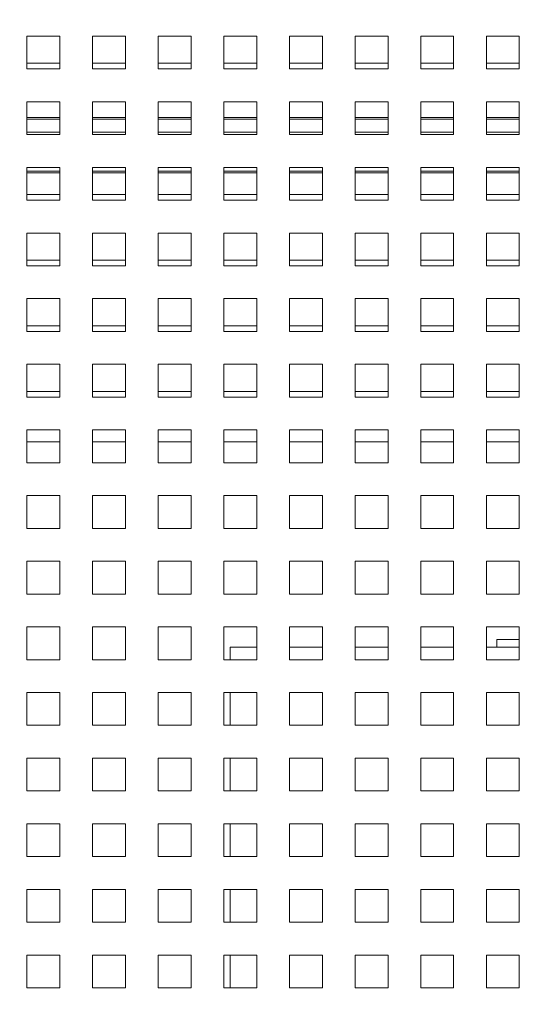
# Paper-space layout '2' of a CAD drawing. Header units: inches. Extents: x 1 to 109, y 1 to 85.
# Tile 5 of 134: x 48.16 to 50.7, y 19.32 to 24.32. Entities that reach past the tile are written whole.
import ezdxf

# ---------------------------------------------------------------- set-up
doc = ezdxf.new("R2010")
doc.units = ezdxf.units.IN
doc.header["$MEASUREMENT"] = 0
doc.styles.add('SLDTEXTSTYLE0', font='GOTHIC.TTF', dxfattribs={"width": 0.913})
doc.dimstyles.new('SLDDIMSTYLE3', dxfattribs={"dimtxt": 0.625, "dimasz": 0.65, "dimexe": 0, "dimexo": 0.0625, "dimgap": 0.15625, "dimtad": 0, "dimtih": 1, "dimtoh": 1, "dimlfac": 1.2, "dimrnd": 1e-09, "dimzin": 4, "dimdsep": 46, "dimtxsty": 'SLDTEXTSTYLE0', "dimblk1": 'NONE', "dimblk2": 'NONE', "dimsah": 1, "dimcen": 0.09, "dimadec": 0, "dimazin": 1, "dimtfac": 1, "dimtofl": 0, "dimtmove": 0, "dimatfit": 3, "dimldrblk": 'NONE', "dimfxl": 1, "dimfrac": 2, "dimtolj": 1, "dimtzin": 12, "dimarcsym": 0})

# ---------------------------------------------------------------- blocks, each defined once
blk = doc.blocks.new('_D_50')
at = {"color": 1, "linetype": 'Continuous', "lineweight": 0, "ltscale": 5}
for p, q in [((46.7204, 25.0433), (47.7046, 25.6535)), ((47.7046, 25.6535), (50.0284, 25.6535)), ((46.7204, 25.0433), (43.1445, 25.0433))]:
    blk.add_line(p, q, dxfattribs=at)
at = {"color": 1, "linetype": 'Continuous', "lineweight": 0, "ltscale": 5, "insert": (40.5586, 25.3455), "char_height": 0.625, "attachment_point": 1, "style": 'SLDTEXTSTYLE0'}
blk.add_mtext('13.20', dxfattribs=at)
blk = doc.blocks.new('_NONE')

psp = doc.layouts.new('2')

# ---------------------------------------------------------------- linework, layer by layer
at = {"color": 7, "linetype": 'Continuous', "lineweight": 15, "ltscale": 5}
for p, q in [((48.3617, 24.2371), (48.1951, 24.2371)), ((48.1951, 24.2371), (48.1951, 24.0704)), ((48.3617, 24.0704), (48.3617, 24.2371)), ((48.6951, 24.2371), (48.5284, 24.2371)), ((48.5284, 24.2371), (48.5284, 24.0704)), ((48.6951, 24.0704), (48.6951, 24.2371)), ((49.0284, 24.2371), (48.8617, 24.2371)), ((48.8617, 24.2371), (48.8617, 24.0704)), ((49.0284, 24.0704), (49.0284, 24.2371)), ((49.1951, 24.2371), (49.1951, 24.0704)), ((49.3617, 24.2371), (49.1951, 24.2371)), ((49.3617, 24.0704), (49.3617, 24.2371)), ((49.6951, 24.2371), (49.5284, 24.2371)), ((49.5284, 24.2371), (49.5284, 24.0704)), ((49.6951, 24.0704), (49.6951, 24.2371)), ((50.0284, 24.2371), (49.8617, 24.2371)), ((49.8617, 24.2371), (49.8617, 24.0704)), ((50.0284, 24.0704), (50.0284, 24.2371)), ((50.3617, 24.2371), (50.1951, 24.2371)), ((50.1951, 24.2371), (50.1951, 24.0704)), ((50.3617, 24.0704), (50.3617, 24.2371)), ((50.6951, 24.2371), (50.5284, 24.2371)), ((50.5284, 24.2371), (50.5284, 24.0704)), ((50.6951, 24.0704), (50.6951, 24.2371)), ((48.1951, 24.0704), (48.3617, 24.0704)), ((48.3617, 24.0996), (48.1952, 24.0996)), ((48.1952, 24.0996), (48.1952, 24.0704)), ((48.5284, 24.0704), (48.6951, 24.0704)), ((48.6951, 24.0996), (48.5286, 24.0996)), ((48.5286, 24.0996), (48.5286, 24.0704)), ((48.8617, 24.0704), (49.0284, 24.0704)), ((49.0284, 24.0996), (48.8619, 24.0996)), ((48.8619, 24.0996), (48.8619, 24.0704)), ((49.1951, 24.0704), (49.3617, 24.0704)), ((49.3617, 24.0996), (49.1952, 24.0996)), ((49.1952, 24.0996), (49.1952, 24.0704)), ((49.5284, 24.0704), (49.6951, 24.0704)), ((49.6951, 24.0996), (49.5286, 24.0996)), ((49.5286, 24.0996), (49.5286, 24.0704)), ((49.8617, 24.0704), (50.0284, 24.0704)), ((50.0284, 24.0996), (49.8619, 24.0996)), ((49.8619, 24.0996), (49.8619, 24.0704)), ((50.1951, 24.0704), (50.3617, 24.0704)), ((50.3617, 24.0996), (50.1952, 24.0996)), ((50.1952, 24.0996), (50.1952, 24.0704)), ((50.5284, 24.0704), (50.6951, 24.0704)), ((50.6951, 24.0996), (50.5286, 24.0996)), ((50.5286, 24.0996), (50.5286, 24.0704)), ((48.3617, 23.9038), (48.1951, 23.9038)), ((48.1951, 23.9038), (48.1951, 23.7371)), ((48.3617, 23.7371), (48.3617, 23.9038)), ((48.6951, 23.9038), (48.5284, 23.9038)), ((48.5284, 23.9038), (48.5284, 23.7371)), ((48.6951, 23.7371), (48.6951, 23.9038)), ((49.0284, 23.9038), (48.8617, 23.9038)), ((48.8617, 23.9038), (48.8617, 23.7371)), ((49.0284, 23.7371), (49.0284, 23.9038)), ((49.1951, 23.9038), (49.1951, 23.7371)), ((49.3617, 23.9038), (49.1951, 23.9038)), ((49.3617, 23.7371), (49.3617, 23.9038)), ((49.6951, 23.9038), (49.5284, 23.9038)), ((49.5284, 23.9038), (49.5284, 23.7371)), ((49.6951, 23.7371), (49.6951, 23.9038)), ((50.0284, 23.9038), (49.8617, 23.9038)), ((49.8617, 23.9038), (49.8617, 23.7371)), ((50.0284, 23.7371), (50.0284, 23.9038)), ((50.3617, 23.9038), (50.1951, 23.9038)), ((50.1951, 23.9038), (50.1951, 23.7371)), ((50.3617, 23.7371), (50.3617, 23.9038)), ((50.6951, 23.9038), (50.5284, 23.9038)), ((50.5284, 23.9038), (50.5284, 23.7371)), ((50.6951, 23.7371), (50.6951, 23.9038)), ((48.3617, 23.8229), (48.1951, 23.8229)), ((48.6951, 23.8229), (48.5284, 23.8229)), ((49.0284, 23.8229), (48.8617, 23.8229)), ((49.3617, 23.8229), (49.1951, 23.8229)), ((49.6951, 23.8229), (49.5284, 23.8229)), ((50.0284, 23.8229), (49.8617, 23.8229)), ((50.3617, 23.8229), (50.1951, 23.8229)), ((50.6951, 23.8229), (50.5284, 23.8229)), ((48.1951, 23.7371), (48.3617, 23.7371)), ((48.5284, 23.7371), (48.6951, 23.7371)), ((48.8617, 23.7371), (49.0284, 23.7371)), ((49.1951, 23.7371), (49.3617, 23.7371)), ((49.5284, 23.7371), (49.6951, 23.7371)), ((49.8617, 23.7371), (50.0284, 23.7371)), ((50.1951, 23.7371), (50.3617, 23.7371)), ((50.5284, 23.7371), (50.6951, 23.7371)), ((48.3617, 23.5704), (48.1951, 23.5704)), ((48.1951, 23.5704), (48.1951, 23.4038)), ((48.3617, 23.4038), (48.3617, 23.5704)), ((48.6951, 23.5704), (48.5284, 23.5704)), ((48.5284, 23.5704), (48.5284, 23.4038)), ((48.6951, 23.4038), (48.6951, 23.5704)), ((49.0284, 23.5704), (48.8617, 23.5704)), ((48.8617, 23.5704), (48.8617, 23.4038)), ((49.0284, 23.4038), (49.0284, 23.5704)), ((49.1951, 23.5704), (49.1951, 23.4038)), ((49.3617, 23.5704), (49.1951, 23.5704)), ((49.3617, 23.4038), (49.3617, 23.5704)), ((49.6951, 23.5704), (49.5284, 23.5704)), ((49.5284, 23.5704), (49.5284, 23.4038)), ((49.6951, 23.4038), (49.6951, 23.5704)), ((50.0284, 23.5704), (49.8617, 23.5704)), ((49.8617, 23.5704), (49.8617, 23.4038)), ((50.0284, 23.4038), (50.0284, 23.5704)), ((50.3617, 23.5704), (50.1951, 23.5704)), ((50.1951, 23.5704), (50.1951, 23.4038)), ((50.3617, 23.4038), (50.3617, 23.5704)), ((50.6951, 23.5704), (50.5284, 23.5704)), ((50.5284, 23.5704), (50.5284, 23.4038)), ((50.6951, 23.4038), (50.6951, 23.5704)), ((48.1951, 23.5429), (48.3617, 23.5429)), ((48.5284, 23.5429), (48.6951, 23.5429)), ((48.8617, 23.5429), (49.0284, 23.5429)), ((49.1951, 23.5429), (49.3617, 23.5429)), ((49.5284, 23.5429), (49.6951, 23.5429)), ((49.8617, 23.5429), (50.0284, 23.5429)), ((50.1951, 23.5429), (50.3617, 23.5429)), ((50.5284, 23.5429), (50.6951, 23.5429)), ((48.1951, 23.4038), (48.3617, 23.4038)), ((48.3617, 23.4329), (48.1952, 23.4329)), ((48.1952, 23.4329), (48.1952, 23.4038)), ((48.5284, 23.4038), (48.6951, 23.4038)), ((48.6951, 23.4329), (48.5286, 23.4329)), ((48.5286, 23.4329), (48.5286, 23.4038)), ((48.8617, 23.4038), (49.0284, 23.4038)), ((49.0284, 23.4329), (48.8619, 23.4329)), ((48.8619, 23.4329), (48.8619, 23.4038)), ((49.1951, 23.4038), (49.3617, 23.4038)), ((49.3617, 23.4329), (49.1952, 23.4329)), ((49.1952, 23.4329), (49.1952, 23.4038)), ((49.5284, 23.4038), (49.6951, 23.4038)), ((49.6951, 23.4329), (49.5286, 23.4329)), ((49.5286, 23.4329), (49.5286, 23.4038)), ((49.8617, 23.4038), (50.0284, 23.4038)), ((50.0284, 23.4329), (49.8619, 23.4329)), ((49.8619, 23.4329), (49.8619, 23.4038)), ((50.1951, 23.4038), (50.3617, 23.4038)), ((50.3617, 23.4329), (50.1952, 23.4329)), ((50.1952, 23.4329), (50.1952, 23.4038)), ((50.5284, 23.4038), (50.6951, 23.4038)), ((50.6951, 23.4329), (50.5286, 23.4329)), ((50.5286, 23.4329), (50.5286, 23.4038)), ((48.3617, 23.2371), (48.1951, 23.2371)), ((48.1951, 23.2371), (48.1951, 23.0704)), ((48.3617, 23.0704), (48.3617, 23.2371)), ((48.6951, 23.2371), (48.5284, 23.2371)), ((48.5284, 23.2371), (48.5284, 23.0704)), ((48.6951, 23.0704), (48.6951, 23.2371)), ((49.0284, 23.2371), (48.8617, 23.2371)), ((48.8617, 23.2371), (48.8617, 23.0704)), ((49.0284, 23.0704), (49.0284, 23.2371)), ((49.1951, 23.2371), (49.1951, 23.0704)), ((49.3617, 23.2371), (49.1951, 23.2371)), ((49.3617, 23.0704), (49.3617, 23.2371)), ((49.6951, 23.2371), (49.5284, 23.2371)), ((49.5284, 23.2371), (49.5284, 23.0704)), ((49.6951, 23.0704), (49.6951, 23.2371)), ((50.0284, 23.2371), (49.8617, 23.2371)), ((49.8617, 23.2371), (49.8617, 23.0704)), ((50.0284, 23.0704), (50.0284, 23.2371)), ((50.3617, 23.2371), (50.1951, 23.2371)), ((50.1951, 23.2371), (50.1951, 23.0704)), ((50.3617, 23.0704), (50.3617, 23.2371)), ((50.6951, 23.2371), (50.5284, 23.2371)), ((50.5284, 23.2371), (50.5284, 23.0704)), ((50.6951, 23.0704), (50.6951, 23.2371)), ((48.1951, 23.0704), (48.3617, 23.0704)), ((48.3617, 23.0996), (48.1952, 23.0996)), ((48.1952, 23.0996), (48.1952, 23.0704)), ((48.5284, 23.0704), (48.6951, 23.0704)), ((48.6951, 23.0996), (48.5286, 23.0996)), ((48.5286, 23.0996), (48.5286, 23.0704)), ((48.8617, 23.0704), (49.0284, 23.0704)), ((49.0284, 23.0996), (48.8619, 23.0996)), ((48.8619, 23.0996), (48.8619, 23.0704)), ((49.1951, 23.0704), (49.3617, 23.0704)), ((49.3617, 23.0996), (49.1952, 23.0996)), ((49.1952, 23.0996), (49.1952, 23.0704)), ((49.5284, 23.0704), (49.6951, 23.0704)), ((49.6951, 23.0996), (49.5286, 23.0996)), ((49.5286, 23.0996), (49.5286, 23.0704)), ((49.8617, 23.0704), (50.0284, 23.0704)), ((50.0284, 23.0996), (49.8619, 23.0996)), ((49.8619, 23.0996), (49.8619, 23.0704)), ((50.1951, 23.0704), (50.3617, 23.0704)), ((50.3617, 23.0996), (50.1952, 23.0996)), ((50.1952, 23.0996), (50.1952, 23.0704)), ((50.5284, 23.0704), (50.6951, 23.0704)), ((50.6951, 23.0996), (50.5286, 23.0996)), ((50.5286, 23.0996), (50.5286, 23.0704)), ((48.3617, 22.9038), (48.1951, 22.9038)), ((48.1951, 22.9038), (48.1951, 22.7371)), ((48.3617, 22.7371), (48.3617, 22.9038)), ((48.6951, 22.9038), (48.5284, 22.9038)), ((48.5284, 22.9038), (48.5284, 22.7371)), ((48.6951, 22.7371), (48.6951, 22.9038)), ((49.0284, 22.9038), (48.8617, 22.9038)), ((48.8617, 22.9038), (48.8617, 22.7371)), ((49.0284, 22.7371), (49.0284, 22.9038)), ((49.1951, 22.9038), (49.1951, 22.7371)), ((49.3617, 22.9038), (49.1951, 22.9038)), ((49.3617, 22.7371), (49.3617, 22.9038)), ((49.6951, 22.9038), (49.5284, 22.9038)), ((49.5284, 22.9038), (49.5284, 22.7371)), ((49.6951, 22.7371), (49.6951, 22.9038)), ((50.0284, 22.9038), (49.8617, 22.9038)), ((49.8617, 22.9038), (49.8617, 22.7371)), ((50.0284, 22.7371), (50.0284, 22.9038)), ((50.3617, 22.9038), (50.1951, 22.9038)), ((50.1951, 22.9038), (50.1951, 22.7371)), ((50.3617, 22.7371), (50.3617, 22.9038)), ((50.6951, 22.9038), (50.5284, 22.9038)), ((50.5284, 22.9038), (50.5284, 22.7371)), ((50.6951, 22.7371), (50.6951, 22.9038)), ((48.3617, 22.7663), (48.1952, 22.7663)), ((48.1952, 22.7663), (48.1952, 22.7371)), ((48.6951, 22.7663), (48.5286, 22.7663)), ((48.5286, 22.7663), (48.5286, 22.7371)), ((49.0284, 22.7663), (48.8619, 22.7663)), ((48.8619, 22.7663), (48.8619, 22.7371)), ((49.3617, 22.7663), (49.1952, 22.7663)), ((49.1952, 22.7663), (49.1952, 22.7371)), ((49.6951, 22.7663), (49.5286, 22.7663)), ((49.5286, 22.7663), (49.5286, 22.7371)), ((50.0284, 22.7663), (49.8619, 22.7663)), ((49.8619, 22.7663), (49.8619, 22.7371)), ((50.3617, 22.7663), (50.1952, 22.7663)), ((50.1952, 22.7663), (50.1952, 22.7371)), ((50.6951, 22.7663), (50.5286, 22.7663)), ((50.5286, 22.7663), (50.5286, 22.7371)), ((48.1951, 22.7371), (48.3617, 22.7371)), ((48.5284, 22.7371), (48.6951, 22.7371)), ((48.8617, 22.7371), (49.0284, 22.7371)), ((49.1951, 22.7371), (49.3617, 22.7371)), ((49.5284, 22.7371), (49.6951, 22.7371)), ((49.8617, 22.7371), (50.0284, 22.7371)), ((50.1951, 22.7371), (50.3617, 22.7371)), ((50.5284, 22.7371), (50.6951, 22.7371)), ((48.3617, 22.5704), (48.1951, 22.5704)), ((48.1951, 22.5704), (48.1951, 22.4038)), ((48.3617, 22.4038), (48.3617, 22.5704)), ((48.6951, 22.5704), (48.5284, 22.5704)), ((48.5284, 22.5704), (48.5284, 22.4038)), ((48.6951, 22.4038), (48.6951, 22.5704)), ((49.0284, 22.5704), (48.8617, 22.5704)), ((48.8617, 22.5704), (48.8617, 22.4038)), ((49.0284, 22.4038), (49.0284, 22.5704)), ((49.1951, 22.5704), (49.1951, 22.4038)), ((49.3617, 22.5704), (49.1951, 22.5704)), ((49.3617, 22.4038), (49.3617, 22.5704)), ((49.6951, 22.5704), (49.5284, 22.5704)), ((49.5284, 22.5704), (49.5284, 22.4038)), ((49.6951, 22.4038), (49.6951, 22.5704)), ((50.0284, 22.5704), (49.8617, 22.5704)), ((49.8617, 22.5704), (49.8617, 22.4038)), ((50.0284, 22.4038), (50.0284, 22.5704)), ((50.3617, 22.5704), (50.1951, 22.5704)), ((50.1951, 22.5704), (50.1951, 22.4038)), ((50.3617, 22.4038), (50.3617, 22.5704)), ((50.6951, 22.5704), (50.5284, 22.5704)), ((50.5284, 22.5704), (50.5284, 22.4038)), ((50.6951, 22.4038), (50.6951, 22.5704)), ((48.1951, 22.4038), (48.3617, 22.4038)), ((48.3617, 22.4329), (48.1952, 22.4329)), ((48.1952, 22.4329), (48.1952, 22.4038)), ((48.5284, 22.4038), (48.6951, 22.4038)), ((48.6951, 22.4329), (48.5286, 22.4329)), ((48.5286, 22.4329), (48.5286, 22.4038)), ((48.8617, 22.4038), (49.0284, 22.4038)), ((49.0284, 22.4329), (48.8619, 22.4329)), ((48.8619, 22.4329), (48.8619, 22.4038)), ((49.1951, 22.4038), (49.3617, 22.4038)), ((49.3617, 22.4329), (49.1952, 22.4329)), ((49.1952, 22.4329), (49.1952, 22.4038)), ((49.5284, 22.4038), (49.6951, 22.4038)), ((49.6951, 22.4329), (49.5286, 22.4329)), ((49.5286, 22.4329), (49.5286, 22.4038)), ((49.8617, 22.4038), (50.0284, 22.4038)), ((50.0284, 22.4329), (49.8619, 22.4329)), ((49.8619, 22.4329), (49.8619, 22.4038)), ((50.1951, 22.4038), (50.3617, 22.4038)), ((50.3617, 22.4329), (50.1952, 22.4329)), ((50.1952, 22.4329), (50.1952, 22.4038)), ((50.5284, 22.4038), (50.6951, 22.4038)), ((50.6951, 22.4329), (50.5286, 22.4329)), ((50.5286, 22.4329), (50.5286, 22.4038)), ((48.3617, 22.2371), (48.1951, 22.2371)), ((48.1951, 22.2371), (48.1951, 22.0704)), ((48.3617, 22.0704), (48.3617, 22.2371)), ((48.6951, 22.2371), (48.5284, 22.2371)), ((48.5284, 22.2371), (48.5284, 22.0704)), ((48.6951, 22.0704), (48.6951, 22.2371)), ((49.0284, 22.2371), (48.8617, 22.2371)), ((48.8617, 22.2371), (48.8617, 22.0704)), ((49.0284, 22.0704), (49.0284, 22.2371)), ((49.1951, 22.2371), (49.1951, 22.0704)), ((49.3617, 22.2371), (49.1951, 22.2371)), ((49.3617, 22.0704), (49.3617, 22.2371)), ((49.6951, 22.2371), (49.5284, 22.2371)), ((49.5284, 22.2371), (49.5284, 22.0704)), ((49.6951, 22.0704), (49.6951, 22.2371)), ((50.0284, 22.2371), (49.8617, 22.2371)), ((49.8617, 22.2371), (49.8617, 22.0704)), ((50.0284, 22.0704), (50.0284, 22.2371)), ((50.3617, 22.2371), (50.1951, 22.2371)), ((50.1951, 22.2371), (50.1951, 22.0704)), ((50.3617, 22.0704), (50.3617, 22.2371)), ((50.6951, 22.2371), (50.5284, 22.2371)), ((50.5284, 22.2371), (50.5284, 22.0704)), ((50.6951, 22.0704), (50.6951, 22.2371)), ((48.3617, 22.1763), (48.1951, 22.1763)), ((48.6951, 22.1763), (48.5284, 22.1763)), ((49.0284, 22.1763), (48.8617, 22.1763)), ((49.3617, 22.1763), (49.1951, 22.1763)), ((49.6951, 22.1763), (49.5284, 22.1763)), ((50.0284, 22.1763), (49.8617, 22.1763)), ((50.3617, 22.1763), (50.1951, 22.1763)), ((50.6951, 22.1763), (50.5284, 22.1763)), ((48.1951, 22.0704), (48.3617, 22.0704)), ((48.5284, 22.0704), (48.6951, 22.0704)), ((48.8617, 22.0704), (49.0284, 22.0704)), ((49.1951, 22.0704), (49.3617, 22.0704)), ((49.5284, 22.0704), (49.6951, 22.0704)), ((49.8617, 22.0704), (50.0284, 22.0704)), ((50.1951, 22.0704), (50.3617, 22.0704)), ((50.5284, 22.0704), (50.6951, 22.0704)), ((48.3617, 21.9038), (48.1951, 21.9038)), ((48.1951, 21.9038), (48.1951, 21.7371)), ((48.3617, 21.7371), (48.3617, 21.9038)), ((48.6951, 21.9038), (48.5284, 21.9038)), ((48.5284, 21.9038), (48.5284, 21.7371)), ((48.6951, 21.7371), (48.6951, 21.9038)), ((48.8617, 21.9038), (48.8617, 21.7371)), ((49.0284, 21.9038), (48.8617, 21.9038)), ((49.0284, 21.7371), (49.0284, 21.9038)), ((49.1951, 21.9038), (49.1951, 21.7371)), ((49.3617, 21.9038), (49.1951, 21.9038)), ((49.3617, 21.7371), (49.3617, 21.9038)), ((49.6951, 21.9038), (49.5284, 21.9038)), ((49.5284, 21.9038), (49.5284, 21.7371)), ((49.6951, 21.7371), (49.6951, 21.9038)), ((50.0284, 21.9038), (49.8617, 21.9038)), ((49.8617, 21.9038), (49.8617, 21.7371)), ((50.0284, 21.7371), (50.0284, 21.9038)), ((50.3617, 21.9038), (50.1951, 21.9038)), ((50.1951, 21.9038), (50.1951, 21.7371)), ((50.3617, 21.7371), (50.3617, 21.9038)), ((50.6951, 21.9038), (50.5284, 21.9038)), ((50.5284, 21.9038), (50.5284, 21.7371)), ((50.6951, 21.7371), (50.6951, 21.9038)), ((48.1951, 21.7371), (48.3617, 21.7371)), ((48.5284, 21.7371), (48.6951, 21.7371)), ((48.8617, 21.7371), (49.0284, 21.7371)), ((49.1951, 21.7371), (49.3617, 21.7371)), ((49.5284, 21.7371), (49.6951, 21.7371)), ((49.8617, 21.7371), (50.0284, 21.7371)), ((50.1951, 21.7371), (50.3617, 21.7371)), ((50.5284, 21.7371), (50.6951, 21.7371)), ((48.3617, 21.5704), (48.1951, 21.5704)), ((48.1951, 21.5704), (48.1951, 21.4038)), ((48.3617, 21.4038), (48.3617, 21.5704)), ((48.6951, 21.5704), (48.5284, 21.5704)), ((48.5284, 21.5704), (48.5284, 21.4038)), ((48.6951, 21.4038), (48.6951, 21.5704)), ((48.8617, 21.5704), (48.8617, 21.4038)), ((49.0284, 21.5704), (48.8617, 21.5704)), ((49.0284, 21.4038), (49.0284, 21.5704)), ((49.1951, 21.5704), (49.1951, 21.4038)), ((49.3617, 21.5704), (49.1951, 21.5704)), ((49.3617, 21.4038), (49.3617, 21.5704)), ((49.6951, 21.5704), (49.5284, 21.5704)), ((49.5284, 21.5704), (49.5284, 21.4038)), ((49.6951, 21.4038), (49.6951, 21.5704)), ((50.0284, 21.5704), (49.8617, 21.5704)), ((49.8617, 21.5704), (49.8617, 21.4038)), ((50.0284, 21.4038), (50.0284, 21.5704)), ((50.3617, 21.5704), (50.1951, 21.5704)), ((50.1951, 21.5704), (50.1951, 21.4038)), ((50.3617, 21.4038), (50.3617, 21.5704)), ((50.6951, 21.5704), (50.5284, 21.5704)), ((50.5284, 21.5704), (50.5284, 21.4038)), ((50.6951, 21.4038), (50.6951, 21.5704)), ((48.1951, 21.4038), (48.3617, 21.4038)), ((48.5284, 21.4038), (48.6951, 21.4038)), ((48.8617, 21.4038), (49.0284, 21.4038)), ((49.1951, 21.4038), (49.3617, 21.4038)), ((49.5284, 21.4038), (49.6951, 21.4038)), ((49.8617, 21.4038), (50.0284, 21.4038)), ((50.1951, 21.4038), (50.3617, 21.4038)), ((50.5284, 21.4038), (50.6951, 21.4038)), ((48.3617, 21.2371), (48.1951, 21.2371)), ((48.1951, 21.2371), (48.1951, 21.0704)), ((48.3617, 21.0704), (48.3617, 21.2371)), ((48.6951, 21.2371), (48.5284, 21.2371)), ((48.5284, 21.2371), (48.5284, 21.0704)), ((48.6951, 21.0704), (48.6951, 21.2371)), ((48.8617, 21.2371), (48.8617, 21.0704)), ((49.0284, 21.2371), (48.8617, 21.2371)), ((49.0284, 21.0704), (49.0284, 21.2371)), ((49.1951, 21.2371), (49.1951, 21.0704)), ((49.3617, 21.2371), (49.1951, 21.2371)), ((49.3617, 21.0704), (49.3617, 21.2371)), ((49.6951, 21.2371), (49.5284, 21.2371)), ((49.5284, 21.2371), (49.5284, 21.0704)), ((49.6951, 21.0704), (49.6951, 21.2371)), ((50.0284, 21.2371), (49.8617, 21.2371)), ((49.8617, 21.2371), (49.8617, 21.0704)), ((50.0284, 21.0704), (50.0284, 21.2371)), ((50.3617, 21.2371), (50.1951, 21.2371)), ((50.1951, 21.2371), (50.1951, 21.0704)), ((50.3617, 21.0704), (50.3617, 21.2371)), ((50.6951, 21.2371), (50.5284, 21.2371)), ((50.5284, 21.2371), (50.5284, 21.0704)), ((50.6951, 21.0704), (50.6951, 21.2371)), ((50.581, 21.1738), (50.581, 21.1346)), ((50.581, 21.1738), (50.6951, 21.1738)), ((49.2275, 21.0704), (49.2275, 21.1346)), ((49.2275, 21.1346), (49.3617, 21.1346)), ((49.5284, 21.1346), (49.6951, 21.1346)), ((49.8617, 21.1346), (50.0284, 21.1346)), ((50.1951, 21.1346), (50.3617, 21.1346)), ((50.5284, 21.1346), (50.581, 21.1346)), ((50.581, 21.1346), (50.6951, 21.1346)), ((48.1951, 21.0704), (48.3617, 21.0704)), ((48.5284, 21.0704), (48.6951, 21.0704)), ((48.8617, 21.0704), (49.0284, 21.0704)), ((49.1951, 21.0704), (49.3617, 21.0704)), ((49.5284, 21.0704), (49.6951, 21.0704)), ((49.8617, 21.0704), (50.0284, 21.0704)), ((50.1951, 21.0704), (50.3617, 21.0704)), ((50.5284, 21.0704), (50.6951, 21.0704)), ((48.3617, 20.9038), (48.1951, 20.9038)), ((48.1951, 20.9038), (48.1951, 20.7371)), ((48.3617, 20.7371), (48.3617, 20.9038)), ((48.6951, 20.9038), (48.5284, 20.9038)), ((48.5284, 20.9038), (48.5284, 20.7371)), ((48.6951, 20.7371), (48.6951, 20.9038)), ((49.0284, 20.9038), (48.8617, 20.9038)), ((48.8617, 20.9038), (48.8617, 20.7371)), ((49.0284, 20.7371), (49.0284, 20.9038)), ((49.1951, 20.9038), (49.1951, 20.7371)), ((49.3617, 20.9038), (49.1951, 20.9038)), ((49.2275, 20.7371), (49.2275, 20.9038)), ((49.3617, 20.7371), (49.3617, 20.9038)), ((49.6951, 20.9038), (49.5284, 20.9038)), ((49.5284, 20.9038), (49.5284, 20.7371)), ((49.6951, 20.7371), (49.6951, 20.9038)), ((50.0284, 20.9038), (49.8617, 20.9038)), ((49.8617, 20.9038), (49.8617, 20.7371)), ((50.0284, 20.7371), (50.0284, 20.9038)), ((50.3617, 20.9038), (50.1951, 20.9038)), ((50.1951, 20.9038), (50.1951, 20.7371)), ((50.3617, 20.7371), (50.3617, 20.9038)), ((50.6951, 20.9038), (50.5284, 20.9038)), ((50.5284, 20.9038), (50.5284, 20.7371)), ((50.6951, 20.7371), (50.6951, 20.9038)), ((48.1951, 20.7371), (48.3617, 20.7371)), ((48.5284, 20.7371), (48.6951, 20.7371)), ((48.8617, 20.7371), (49.0284, 20.7371)), ((49.1951, 20.7371), (49.3617, 20.7371)), ((49.5284, 20.7371), (49.6951, 20.7371)), ((49.8617, 20.7371), (50.0284, 20.7371)), ((50.1951, 20.7371), (50.3617, 20.7371)), ((50.5284, 20.7371), (50.6951, 20.7371)), ((48.3617, 20.5704), (48.1951, 20.5704)), ((48.1951, 20.5704), (48.1951, 20.4038)), ((48.3617, 20.4038), (48.3617, 20.5704)), ((48.6951, 20.5704), (48.5284, 20.5704)), ((48.5284, 20.5704), (48.5284, 20.4038)), ((48.6951, 20.4038), (48.6951, 20.5704)), ((49.0284, 20.5704), (48.8617, 20.5704)), ((48.8617, 20.5704), (48.8617, 20.4038)), ((49.0284, 20.4038), (49.0284, 20.5704)), ((49.1951, 20.5704), (49.1951, 20.4038)), ((49.3617, 20.5704), (49.1951, 20.5704)), ((49.2275, 20.4038), (49.2275, 20.5704)), ((49.3617, 20.4038), (49.3617, 20.5704)), ((49.6951, 20.5704), (49.5284, 20.5704)), ((49.5284, 20.5704), (49.5284, 20.4038)), ((49.6951, 20.4038), (49.6951, 20.5704)), ((50.0284, 20.5704), (49.8617, 20.5704)), ((49.8617, 20.5704), (49.8617, 20.4038)), ((50.0284, 20.4038), (50.0284, 20.5704)), ((50.3617, 20.5704), (50.1951, 20.5704)), ((50.1951, 20.5704), (50.1951, 20.4038)), ((50.3617, 20.4038), (50.3617, 20.5704)), ((50.6951, 20.5704), (50.5284, 20.5704)), ((50.5284, 20.5704), (50.5284, 20.4038)), ((50.6951, 20.4038), (50.6951, 20.5704)), ((48.1951, 20.4038), (48.3617, 20.4038)), ((48.5284, 20.4038), (48.6951, 20.4038)), ((48.8617, 20.4038), (49.0284, 20.4038)), ((49.1951, 20.4038), (49.3617, 20.4038)), ((49.5284, 20.4038), (49.6951, 20.4038)), ((49.8617, 20.4038), (50.0284, 20.4038)), ((50.1951, 20.4038), (50.3617, 20.4038)), ((50.5284, 20.4038), (50.6951, 20.4038)), ((48.3617, 20.2371), (48.1951, 20.2371)), ((48.1951, 20.2371), (48.1951, 20.0704)), ((48.3617, 20.0704), (48.3617, 20.2371)), ((48.6951, 20.2371), (48.5284, 20.2371)), ((48.5284, 20.2371), (48.5284, 20.0704)), ((48.6951, 20.0704), (48.6951, 20.2371)), ((49.0284, 20.2371), (48.8617, 20.2371)), ((48.8617, 20.2371), (48.8617, 20.0704)), ((49.0284, 20.0704), (49.0284, 20.2371)), ((49.1951, 20.2371), (49.1951, 20.0704)), ((49.3617, 20.2371), (49.1951, 20.2371)), ((49.2275, 20.0704), (49.2275, 20.2371)), ((49.3617, 20.0704), (49.3617, 20.2371)), ((49.5284, 20.2371), (49.5284, 20.0704)), ((49.6951, 20.2371), (49.5284, 20.2371)), ((49.6951, 20.0704), (49.6951, 20.2371)), ((50.0284, 20.2371), (49.8617, 20.2371)), ((49.8617, 20.2371), (49.8617, 20.0704)), ((50.0284, 20.0704), (50.0284, 20.2371)), ((50.3617, 20.2371), (50.1951, 20.2371)), ((50.1951, 20.2371), (50.1951, 20.0704)), ((50.3617, 20.0704), (50.3617, 20.2371)), ((50.6951, 20.2371), (50.5284, 20.2371)), ((50.5284, 20.2371), (50.5284, 20.0704)), ((50.6951, 20.0704), (50.6951, 20.2371)), ((48.1951, 20.0704), (48.3617, 20.0704)), ((48.5284, 20.0704), (48.6951, 20.0704)), ((48.8617, 20.0704), (49.0284, 20.0704)), ((49.1951, 20.0704), (49.3617, 20.0704)), ((49.5284, 20.0704), (49.6951, 20.0704)), ((49.8617, 20.0704), (50.0284, 20.0704)), ((50.1951, 20.0704), (50.3617, 20.0704)), ((50.5284, 20.0704), (50.6951, 20.0704)), ((48.3617, 19.9038), (48.1951, 19.9038)), ((48.1951, 19.9038), (48.1951, 19.7371)), ((48.3617, 19.7371), (48.3617, 19.9038)), ((48.6951, 19.9038), (48.5284, 19.9038)), ((48.5284, 19.9038), (48.5284, 19.7371)), ((48.6951, 19.7371), (48.6951, 19.9038)), ((49.0284, 19.9038), (48.8617, 19.9038)), ((48.8617, 19.9038), (48.8617, 19.7371)), ((49.0284, 19.7371), (49.0284, 19.9038)), ((49.1951, 19.9038), (49.1951, 19.7371)), ((49.3617, 19.9038), (49.1951, 19.9038)), ((49.2275, 19.7371), (49.2275, 19.9038)), ((49.3617, 19.7371), (49.3617, 19.9038)), ((49.5284, 19.9038), (49.5284, 19.7371)), ((49.6951, 19.9038), (49.5284, 19.9038)), ((49.6951, 19.7371), (49.6951, 19.9038)), ((50.0284, 19.9038), (49.8617, 19.9038)), ((49.8617, 19.9038), (49.8617, 19.7371)), ((50.0284, 19.7371), (50.0284, 19.9038)), ((50.3617, 19.9038), (50.1951, 19.9038)), ((50.1951, 19.9038), (50.1951, 19.7371)), ((50.3617, 19.7371), (50.3617, 19.9038)), ((50.6951, 19.9038), (50.5284, 19.9038)), ((50.5284, 19.9038), (50.5284, 19.7371)), ((50.6951, 19.7371), (50.6951, 19.9038)), ((48.1951, 19.7371), (48.3617, 19.7371)), ((48.5284, 19.7371), (48.6951, 19.7371)), ((48.8617, 19.7371), (49.0284, 19.7371)), ((49.1951, 19.7371), (49.3617, 19.7371)), ((49.5284, 19.7371), (49.6951, 19.7371)), ((49.8617, 19.7371), (50.0284, 19.7371)), ((50.1951, 19.7371), (50.3617, 19.7371)), ((50.5284, 19.7371), (50.6951, 19.7371)), ((48.3617, 19.5704), (48.1951, 19.5704)), ((48.1951, 19.5704), (48.1951, 19.4038)), ((48.3617, 19.4038), (48.3617, 19.5704)), ((48.6951, 19.5704), (48.5284, 19.5704)), ((48.5284, 19.5704), (48.5284, 19.4038)), ((48.6951, 19.4038), (48.6951, 19.5704)), ((49.0284, 19.5704), (48.8617, 19.5704)), ((48.8617, 19.5704), (48.8617, 19.4038)), ((49.0284, 19.4038), (49.0284, 19.5704)), ((49.1951, 19.5704), (49.1951, 19.4038)), ((49.3617, 19.5704), (49.1951, 19.5704)), ((49.2275, 19.4038), (49.2275, 19.5704)), ((49.3617, 19.4038), (49.3617, 19.5704)), ((49.5284, 19.5704), (49.5284, 19.4038)), ((49.6951, 19.5704), (49.5284, 19.5704)), ((49.6951, 19.4038), (49.6951, 19.5704)), ((50.0284, 19.5704), (49.8617, 19.5704)), ((49.8617, 19.5704), (49.8617, 19.4038)), ((50.0284, 19.4038), (50.0284, 19.5704)), ((50.3617, 19.5704), (50.1951, 19.5704)), ((50.1951, 19.5704), (50.1951, 19.4038)), ((50.3617, 19.4038), (50.3617, 19.5704)), ((50.6951, 19.5704), (50.5284, 19.5704)), ((50.5284, 19.5704), (50.5284, 19.4038)), ((50.6951, 19.4038), (50.6951, 19.5704)), ((48.1951, 19.4038), (48.3617, 19.4038)), ((48.5284, 19.4038), (48.6951, 19.4038)), ((48.8617, 19.4038), (49.0284, 19.4038)), ((49.1951, 19.4038), (49.3617, 19.4038)), ((49.5284, 19.4038), (49.6951, 19.4038)), ((49.8617, 19.4038), (50.0284, 19.4038)), ((50.1951, 19.4038), (50.3617, 19.4038)), ((50.5284, 19.4038), (50.6951, 19.4038))]:
    psp.add_line(p, q, dxfattribs=at)
at = {"color": 8, "linetype": 'Continuous', "lineweight": 15, "ltscale": 5}
for p, q in [((48.3617, 23.8146), (48.1951, 23.8146)), ((48.6951, 23.8146), (48.5284, 23.8146)), ((49.0284, 23.8146), (48.8617, 23.8146)), ((49.3617, 23.8146), (49.1951, 23.8146)), ((49.6951, 23.8146), (49.5284, 23.8146)), ((50.0284, 23.8146), (49.8617, 23.8146)), ((50.3617, 23.8146), (50.1951, 23.8146)), ((50.6951, 23.8146), (50.5284, 23.8146)), ((48.3617, 23.7491), (48.1951, 23.7491)), ((48.6951, 23.7491), (48.5284, 23.7491)), ((49.0284, 23.7491), (48.8617, 23.7491)), ((49.3617, 23.7491), (49.1951, 23.7491)), ((49.6951, 23.7491), (49.5284, 23.7491)), ((50.0284, 23.7491), (49.8617, 23.7491)), ((50.3617, 23.7491), (50.1951, 23.7491)), ((50.6951, 23.7491), (50.5284, 23.7491)), ((48.1951, 23.5513), (48.3617, 23.5513)), ((48.5284, 23.5513), (48.6951, 23.5513)), ((48.8617, 23.5513), (49.0284, 23.5513)), ((49.1951, 23.5513), (49.3617, 23.5513)), ((49.5284, 23.5513), (49.6951, 23.5513)), ((49.8617, 23.5513), (50.0284, 23.5513)), ((50.1951, 23.5513), (50.3617, 23.5513)), ((50.5284, 23.5513), (50.6951, 23.5513))]:
    psp.add_line(p, q, dxfattribs=at)

# ---------------------------------------------------------------- dimensions: what is measured, and where the dimension line sits
at = {"color": 1, "linetype": 'Continuous', "lineweight": 0, "ltscale": 5}
dim = psp.add_ordinate_dim(feature_location=(50.2784, 25.6535), offset=(-7.1339, -0.6102), dtype=0, origin=(45.5492, 14.6501), dimstyle='SLDDIMSTYLE3', dxfattribs=at)
dim.commit()
dim.dimension.update_dxf_attribs({"geometry": '_D_50', "text_midpoint": (41.8515, 25.0433)})

doc.saveas('drawing.dxf')
